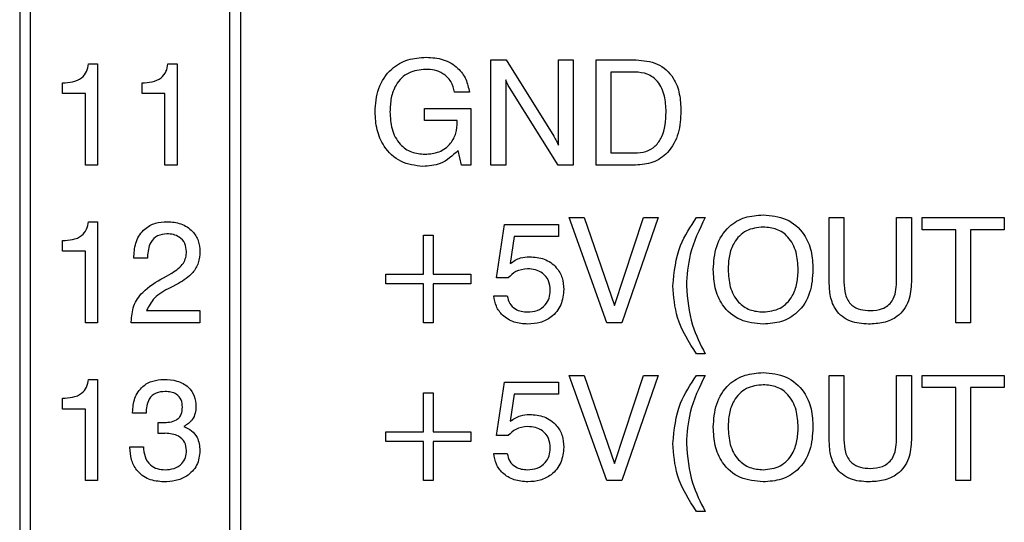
# Model space of a CAD drawing. Header units: millimetres. Extents: x 11 to 190, y 5 to 296.
# Tile 28 of 71: x 102 to 116, y 114 to 121. Entities that reach past the tile are written whole.
import ezdxf

# ---------------------------------------------------------------- set-up
doc = ezdxf.new("R2010")
doc.units = ezdxf.units.MM
doc.layers.add('標註文字', color=4, linetype='Continuous')

msp = doc.modelspace()

# ---------------------------------------------------------------- linework, layer by layer
at = {"layer": '標註文字'}
for p, q in [((101.9274, 147.0324), (101.9274, 87.1324)), ((102.0774, 143.8824), (102.0774, 87.2824)), ((104.9274, 87.2824), (104.9274, 143.8824)), ((105.0774, 143.8824), (105.0774, 87.2824)), ((108.6544, 120.6324), (108.871, 120.6324)), ((108.6544, 119.1324), (108.6544, 120.6324)), ((108.871, 120.6324), (109.5519, 119.5429)), ((109.6159, 120.6324), (109.8274, 120.6324)), ((109.6159, 119.4167), (109.6159, 120.6324)), ((109.8274, 120.6324), (109.8274, 119.1324)), ((110.1544, 119.1324), (110.1544, 120.6324)), ((110.1544, 120.6324), (110.7259, 120.6324)), ((102.9095, 120.5747), (103.039, 120.5747)), ((103.039, 120.5747), (103.039, 119.1324)), ((104.0441, 120.5747), (104.1736, 120.5747)), ((104.1736, 120.5747), (104.1736, 119.1324)), ((110.3659, 120.4593), (110.3659, 119.3055)), ((110.7087, 120.4593), (110.3659, 120.4593)), ((102.539, 120.1516), (102.539, 120.3055)), ((103.6736, 120.1516), (103.6736, 120.3055)), ((108.8659, 120.3482), (108.8659, 119.1324)), ((108.3467, 120.1709), (108.1351, 120.1709)), ((109.6129, 119.1324), (108.9185, 120.2373)), ((102.8659, 120.1516), (102.539, 120.1516)), ((102.8659, 119.1324), (102.8659, 120.1516)), ((104.0005, 120.1516), (103.6736, 120.1516)), ((104.0005, 119.1324), (104.0005, 120.1516)), ((107.7045, 119.767), (107.7045, 119.9401)), ((107.7045, 119.9401), (108.3659, 119.9401)), ((108.3659, 119.9401), (108.3659, 119.1324)), ((108.1736, 119.767), (107.7045, 119.767)), ((108.1736, 119.7484), (108.1736, 119.767)), ((108.2319, 119.1324), (108.1856, 119.3415)), ((110.3659, 119.3055), (110.7087, 119.3055)), ((103.039, 119.1324), (102.8659, 119.1324)), ((104.1736, 119.1324), (104.0005, 119.1324)), ((108.3659, 119.1324), (108.2319, 119.1324)), ((108.8659, 119.1324), (108.6544, 119.1324)), ((109.8274, 119.1324), (109.6129, 119.1324)), ((110.7178, 119.1324), (110.1544, 119.1324)), ((110.3082, 116.8824), (109.7697, 118.3824)), ((109.7697, 118.3824), (109.9825, 118.3824)), ((109.9825, 118.3824), (110.4164, 117.1267)), ((110.4164, 117.1267), (110.8295, 118.3824)), ((111.039, 118.3824), (110.5197, 116.8824)), ((110.8295, 118.3824), (111.039, 118.3824)), ((111.5886, 118.3824), (111.7121, 118.3824)), ((113.4813, 117.4644), (113.4813, 118.3824)), ((113.4813, 118.3824), (113.6928, 118.3824)), ((113.6928, 118.3824), (113.6928, 117.4623)), ((114.4428, 117.4623), (114.4428, 118.3824)), ((114.4428, 118.3824), (114.6544, 118.3824)), ((114.6544, 118.3824), (114.6544, 117.4644)), ((114.8082, 118.2093), (114.8082, 118.3824)), ((114.8082, 118.3824), (115.9813, 118.3824)), ((115.9813, 118.3824), (115.9813, 118.2093)), ((102.9095, 118.3247), (103.039, 118.3247)), ((103.039, 118.3247), (103.039, 116.8824)), ((108.7313, 117.5242), (108.8488, 118.2863)), ((108.8488, 118.2863), (109.618, 118.2863)), ((109.618, 118.2863), (109.618, 118.1132)), ((115.289, 118.2093), (114.8082, 118.2093)), ((115.289, 116.8824), (115.289, 118.2093)), ((115.9813, 118.2093), (115.5005, 118.2093)), ((115.5005, 118.2093), (115.5005, 116.8824)), ((102.539, 117.9016), (102.539, 118.0555)), ((107.6928, 118.1324), (107.8274, 118.1324)), ((107.6928, 117.5747), (107.6928, 118.1324)), ((107.8274, 118.1324), (107.8274, 117.5747)), ((108.9873, 118.1132), (108.929, 117.7277)), ((109.618, 118.1132), (108.9873, 118.1132)), ((102.8659, 117.9016), (102.539, 117.9016)), ((102.8659, 116.8824), (102.8659, 117.9016)), ((103.5582, 117.8055), (103.5582, 117.8304)), ((103.7505, 117.8055), (103.5582, 117.8055)), ((103.7505, 117.8223), (103.7505, 117.8055)), ((103.9813, 117.5254), (104.1012, 117.5924)), ((107.1544, 117.4401), (107.1544, 117.5747)), ((107.1544, 117.5747), (107.6928, 117.5747)), ((107.8274, 117.5747), (108.3659, 117.5747)), ((108.3659, 117.5747), (108.3659, 117.4401)), ((108.9014, 117.5242), (108.7313, 117.5242)), ((104.1961, 117.4443), (104.0765, 117.3824)), ((107.6928, 117.4401), (107.1544, 117.4401)), ((107.6928, 116.8824), (107.6928, 117.4401)), ((108.3659, 117.4401), (107.8274, 117.4401)), ((107.8274, 117.4401), (107.8274, 116.8824)), ((108.6928, 117.2658), (108.8851, 117.2658)), ((103.7373, 117.0555), (104.5005, 117.0555)), ((104.5005, 117.0555), (104.5005, 116.8824)), ((103.039, 116.8824), (102.8659, 116.8824)), ((103.5197, 116.8824), (103.5197, 116.8941)), ((104.5005, 116.8824), (103.5197, 116.8824)), ((107.8274, 116.8824), (107.6928, 116.8824)), ((110.5197, 116.8824), (110.3082, 116.8824)), ((115.5005, 116.8824), (115.289, 116.8824)), ((111.7121, 116.4401), (111.5886, 116.4401)), ((109.7697, 116.1324), (109.9825, 116.1324)), ((110.3082, 114.6324), (109.7697, 116.1324)), ((109.9825, 116.1324), (110.4164, 114.8767)), ((110.4164, 114.8767), (110.8295, 116.1324)), ((111.039, 116.1324), (110.5197, 114.6324)), ((110.8295, 116.1324), (111.039, 116.1324)), ((111.5886, 116.1324), (111.7121, 116.1324)), ((113.4813, 115.2144), (113.4813, 116.1324)), ((113.4813, 116.1324), (113.6928, 116.1324)), ((113.6928, 116.1324), (113.6928, 115.2123)), ((114.4428, 115.2123), (114.4428, 116.1324)), ((114.4428, 116.1324), (114.6544, 116.1324)), ((114.6544, 116.1324), (114.6544, 115.2144)), ((114.8082, 115.9593), (114.8082, 116.1324)), ((114.8082, 116.1324), (115.9813, 116.1324)), ((115.9813, 116.1324), (115.9813, 115.9593)), ((102.9095, 116.0747), (103.039, 116.0747)), ((103.039, 116.0747), (103.039, 114.6324)), ((108.7313, 115.2742), (108.8488, 116.0363)), ((108.8488, 116.0363), (109.618, 116.0363)), ((109.618, 116.0363), (109.618, 115.8632)), ((115.289, 115.9593), (114.8082, 115.9593)), ((115.289, 114.6324), (115.289, 115.9593)), ((115.5005, 115.9593), (115.5005, 114.6324)), ((115.9813, 115.9593), (115.5005, 115.9593)), ((102.539, 115.6516), (102.539, 115.8055)), ((107.6928, 115.3247), (107.6928, 115.8824)), ((107.6928, 115.8824), (107.8274, 115.8824)), ((107.8274, 115.8824), (107.8274, 115.3247)), ((108.9873, 115.8632), (108.929, 115.4777)), ((109.618, 115.8632), (108.9873, 115.8632)), ((102.8659, 115.6516), (102.539, 115.6516)), ((102.8659, 114.6324), (102.8659, 115.6516)), ((103.539, 115.594), (103.539, 115.6042)), ((103.7313, 115.594), (103.539, 115.594)), ((103.9032, 115.301), (103.9041, 115.4611)), ((103.9101, 115.3019), (103.9032, 115.301)), ((107.1544, 115.1901), (107.1544, 115.3247)), ((107.1544, 115.3247), (107.6928, 115.3247)), ((107.8274, 115.3247), (108.3659, 115.3247)), ((108.3659, 115.3247), (108.3659, 115.1901)), ((108.9014, 115.2742), (108.7313, 115.2742)), ((103.5005, 115.1027), (103.5005, 115.1132)), ((103.5005, 115.1132), (103.6928, 115.1132)), ((107.6928, 115.1901), (107.1544, 115.1901)), ((107.6928, 114.6324), (107.6928, 115.1901)), ((108.3659, 115.1901), (107.8274, 115.1901)), ((107.8274, 115.1901), (107.8274, 114.6324)), ((108.6928, 115.0158), (108.8851, 115.0158)), ((103.039, 114.6324), (102.8659, 114.6324)), ((107.8274, 114.6324), (107.6928, 114.6324)), ((110.5197, 114.6324), (110.3082, 114.6324)), ((115.5005, 114.6324), (115.289, 114.6324)), ((111.7121, 114.1901), (111.5886, 114.1901))]:
    msp.add_line(p, q, dxfattribs=at)
for points, knots in [([(107.0005, 119.8899), (107.0084, 120.0034), (107.0241, 120.2297), (107.2051, 120.5036), (107.4635, 120.6524), (107.6413, 120.6647), (107.7304, 120.6709)], [0, 0, 0, 0, 0.28051376, 0.55947373, 0.77937777, 1, 1, 1, 1]), ([(107.7304, 120.6709), (107.8125, 120.6653), (107.9765, 120.6542), (108.1798, 120.5344), (108.3067, 120.3606), (108.3333, 120.2342), (108.3467, 120.1709)], [0, 0, 0, 0, 0.2803603, 0.5596436, 0.7795703, 1, 1, 1, 1]), ([(110.7259, 120.6324), (110.8302, 120.6239), (111.0381, 120.607), (111.2643, 120.3999), (111.3549, 120.1474), (111.3622, 119.9854), (111.3659, 119.9043)], [0, 0, 0, 0, 0.2800069, 0.5581299, 0.7787298, 1, 1, 1, 1]), ([(102.539, 120.3055), (102.5867, 120.3079), (102.682, 120.3127), (102.8107, 120.3619), (102.8898, 120.463), (102.9029, 120.5374), (102.9095, 120.5747)], [0, 0, 0, 0, 0.2810642, 0.5603627, 0.7796786, 1, 1, 1, 1]), ([(103.6736, 120.3055), (103.7214, 120.3079), (103.8166, 120.3127), (103.9453, 120.3619), (104.0244, 120.463), (104.0375, 120.5374), (104.0441, 120.5747)], [0, 0, 0, 0, 0.2810642, 0.5603627, 0.7796786, 1, 1, 1, 1]), ([(107.7238, 120.4978), (107.6388, 120.4895), (107.4693, 120.473), (107.293, 120.2963), (107.2212, 120.0909), (107.2151, 119.959), (107.2121, 119.8929)], [0, 0, 0, 0, 0.2796052, 0.5579587, 0.7787013, 1, 1, 1, 1]), ([(108.1351, 120.1709), (108.1213, 120.2236), (108.0937, 120.3288), (107.9811, 120.4378), (107.8511, 120.4909), (107.7662, 120.4955), (107.7238, 120.4978)], [0, 0, 0, 0, 0.27990841, 0.55897485, 0.77929097, 1, 1, 1, 1]), ([(111.1544, 119.889), (111.1509, 119.9658), (111.144, 120.1188), (111.056, 120.3212), (110.8908, 120.445), (110.7695, 120.4545), (110.7087, 120.4593)], [0, 0, 0, 0, 0.2811769, 0.5605901, 0.7797941, 1, 1, 1, 1]), ([(108.9185, 120.2373), (108.9073, 120.2573), (108.8873, 120.2931), (108.8724, 120.3313), (108.8659, 120.3482)], [0, 0, 0, 0, 0.5599565, 1, 1, 1, 1]), ([(107.6814, 119.1132), (107.5722, 119.126), (107.3538, 119.1518), (107.1265, 119.3755), (107.0148, 119.6338), (107.0053, 119.8045), (107.0005, 119.8899)], [0, 0, 0, 0, 0.2792691, 0.558397, 0.7789674, 1, 1, 1, 1]), ([(107.2121, 119.8929), (107.2166, 119.8098), (107.2258, 119.644), (107.3343, 119.4313), (107.5146, 119.3025), (107.6456, 119.2917), (107.7112, 119.2863)], [0, 0, 0, 0, 0.2809397, 0.5602627, 0.7798202, 1, 1, 1, 1]), ([(110.7087, 119.3055), (110.761, 119.309), (110.8652, 119.3159), (111.0057, 119.3957), (111.1376, 119.5865), (111.1474, 119.7643), (111.1544, 119.889)], [0, 0, 0, 0, 0.1872441, 0.3737912, 0.5605755, 1, 1, 1, 1]), ([(111.3659, 119.9043), (111.3602, 119.7974), (111.3487, 119.5843), (111.2061, 119.3113), (110.9703, 119.1517), (110.8021, 119.1388), (110.7178, 119.1324)], [0, 0, 0, 0, 0.2809357, 0.5601478, 0.7796631, 1, 1, 1, 1]), ([(107.7112, 119.2863), (107.7805, 119.292), (107.919, 119.3034), (108.0795, 119.425), (108.1631, 119.5855), (108.1701, 119.6941), (108.1736, 119.7484)], [0, 0, 0, 0, 0.2801823, 0.55913725, 0.77925708, 1, 1, 1, 1]), ([(109.5519, 119.5429), (109.5656, 119.5202), (109.5901, 119.4797), (109.608, 119.4359), (109.6159, 119.4167)], [0, 0, 0, 0, 0.56014951, 1, 1, 1, 1]), ([(108.1856, 119.3415), (108.1054, 119.2666), (107.9618, 119.1323), (107.7673, 119.119), (107.6814, 119.1132)], [0, 0, 0, 0, 0.55820171, 1, 1, 1, 1]), ([(111.2505, 117.4107), (111.2701, 117.6078), (111.3052, 117.9605), (111.5019, 118.2533), (111.5886, 118.3824)], [0, 0, 0, 0, 0.5591175, 1, 1, 1, 1]), ([(111.7121, 118.3824), (111.6274, 118.21), (111.4763, 117.902), (111.4531, 117.5608), (111.4428, 117.4107)], [0, 0, 0, 0, 0.5599417, 1, 1, 1, 1]), ([(111.8274, 117.642), (111.8346, 117.7542), (111.8488, 117.978), (112.0202, 118.2543), (112.2763, 118.4027), (112.4523, 118.4148), (112.5405, 118.4209)], [0, 0, 0, 0, 0.2806782, 0.5595916, 0.7793882, 1, 1, 1, 1]), ([(112.5405, 118.4209), (112.6531, 118.411), (112.8778, 118.3913), (113.1259, 118.1743), (113.237, 117.9053), (113.246, 117.7299), (113.2505, 117.642)], [0, 0, 0, 0, 0.2799226, 0.5584493, 0.7789112, 1, 1, 1, 1]), ([(102.539, 118.0555), (102.5867, 118.0579), (102.682, 118.0627), (102.8107, 118.1119), (102.8898, 118.213), (102.9029, 118.2874), (102.9095, 118.3247)], [0, 0, 0, 0, 0.2810642, 0.5603627, 0.7796786, 1, 1, 1, 1]), ([(103.5582, 117.8304), (103.5635, 117.9032), (103.5739, 118.0484), (103.6942, 118.2216), (103.8614, 118.3134), (103.9753, 118.3209), (104.0324, 118.3247)], [0, 0, 0, 0, 0.2804185, 0.55934305, 0.7793301, 1, 1, 1, 1]), ([(104.0324, 118.3247), (104.0994, 118.3198), (104.2331, 118.31), (104.3939, 118.2037), (104.4881, 118.0549), (104.4964, 117.9498), (104.5005, 117.8971)], [0, 0, 0, 0, 0.2804256, 0.5596865, 0.7795834, 1, 1, 1, 1]), ([(112.5405, 118.2478), (112.4563, 118.2388), (112.2883, 118.2208), (112.1187, 118.0411), (112.0478, 117.8382), (112.0419, 117.7075), (112.039, 117.642)], [0, 0, 0, 0, 0.2793347, 0.5579154, 0.7786995, 1, 1, 1, 1]), ([(113.039, 117.642), (113.0345, 117.7251), (113.0256, 117.8908), (112.9175, 118.1036), (112.7369, 118.232), (112.606, 118.2425), (112.5405, 118.2478)], [0, 0, 0, 0, 0.2809417, 0.5602778, 0.7797863, 1, 1, 1, 1]), ([(104.0279, 118.1516), (103.982, 118.1468), (103.8904, 118.1371), (103.7679, 118.0129), (103.7571, 117.8946), (103.7505, 117.8223)], [0, 0, 0, 0, 0.28055395, 0.56028728, 1, 1, 1, 1]), ([(104.3082, 117.8986), (104.3041, 117.9387), (104.2958, 118.0188), (104.2163, 118.1045), (104.1218, 118.1466), (104.0592, 118.15), (104.0279, 118.1516)], [0, 0, 0, 0, 0.27958142, 0.55852704, 0.77902176, 1, 1, 1, 1]), ([(104.1012, 117.5924), (104.1632, 117.6335), (104.2498, 117.6907), (104.3025, 117.8129), (104.3063, 117.87), (104.3082, 117.8986)], [0, 0, 0, 0, 0.55812227, 0.77903244, 1, 1, 1, 1]), ([(104.5005, 117.8971), (104.4962, 117.8432), (104.4877, 117.7353), (104.3875, 117.5631), (104.2687, 117.4893), (104.1961, 117.4443)], [0, 0, 0, 0, 0.280304, 0.5602104, 1, 1, 1, 1]), ([(108.929, 117.7277), (108.976, 117.7594), (109.0602, 117.8162), (109.161, 117.8221), (109.2054, 117.8247)], [0, 0, 0, 0, 0.5587811, 1, 1, 1, 1]), ([(109.2054, 117.8247), (109.2768, 117.8191), (109.4192, 117.808), (109.5874, 117.6888), (109.6809, 117.5271), (109.6888, 117.4152), (109.6928, 117.3593)], [0, 0, 0, 0, 0.2803175, 0.5594413, 0.7794448, 1, 1, 1, 1]), ([(109.1775, 117.6516), (109.1176, 117.6449), (109.0105, 117.6328), (108.9347, 117.5575), (108.9014, 117.5242)], [0, 0, 0, 0, 0.5591829, 1, 1, 1, 1]), ([(109.5005, 117.3434), (109.4964, 117.3909), (109.4882, 117.4857), (109.4006, 117.5929), (109.2888, 117.6452), (109.2146, 117.6495), (109.1775, 117.6516)], [0, 0, 0, 0, 0.2800303, 0.5588868, 0.7791452, 1, 1, 1, 1]), ([(112.5405, 116.8632), (112.4277, 116.8731), (112.2027, 116.8928), (111.9534, 117.1091), (111.8415, 117.3784), (111.8321, 117.5541), (111.8274, 117.642)], [0, 0, 0, 0, 0.27996037, 0.55849889, 0.77893028, 1, 1, 1, 1]), ([(112.039, 117.642), (112.0436, 117.5588), (112.0528, 117.3928), (112.1619, 117.1796), (112.3437, 117.0522), (112.4748, 117.0416), (112.5405, 117.0363)], [0, 0, 0, 0, 0.2809278, 0.5602452, 0.7797808, 1, 1, 1, 1]), ([(112.5405, 117.0363), (112.6243, 117.0455), (112.7919, 117.0639), (112.9599, 117.244), (113.0301, 117.4465), (113.036, 117.5768), (113.039, 117.642)], [0, 0, 0, 0, 0.2792696, 0.557886, 0.7786914, 1, 1, 1, 1]), ([(113.2505, 117.642), (113.2434, 117.53), (113.2293, 117.3067), (113.0596, 117.0301), (112.8042, 116.8811), (112.6285, 116.8692), (112.5405, 116.8632)], [0, 0, 0, 0, 0.280657, 0.5596065, 0.7794208, 1, 1, 1, 1]), ([(103.5197, 116.8941), (103.5257, 116.9722), (103.5375, 117.1281), (103.7015, 117.3647), (103.875, 117.4644), (103.9813, 117.5254)], [0, 0, 0, 0, 0.2799963, 0.5591981, 1, 1, 1, 1]), ([(104.0765, 117.3824), (103.9939, 117.3398), (103.8469, 117.2642), (103.7707, 117.119), (103.7373, 117.0555)], [0, 0, 0, 0, 0.5626058, 1, 1, 1, 1]), ([(109.6928, 117.3593), (109.6856, 117.2838), (109.6712, 117.1331), (109.5323, 116.9636), (109.3574, 116.8748), (109.2393, 116.8671), (109.1802, 116.8632)], [0, 0, 0, 0, 0.2798441, 0.5589634, 0.7792494, 1, 1, 1, 1]), ([(111.5886, 116.4401), (111.4811, 116.6067), (111.289, 116.9044), (111.2623, 117.2559), (111.2505, 117.4107)], [0, 0, 0, 0, 0.5597407, 1, 1, 1, 1]), ([(111.4428, 117.4107), (111.4596, 117.2199), (111.4896, 116.8788), (111.644, 116.5743), (111.7121, 116.4401)], [0, 0, 0, 0, 0.5593913, 1, 1, 1, 1]), ([(114.0429, 116.8632), (113.954, 116.8686), (113.7772, 116.8793), (113.5708, 117.0406), (113.4908, 117.2572), (113.4845, 117.3953), (113.4813, 117.4644)], [0, 0, 0, 0, 0.28059212, 0.55829118, 0.77872765, 1, 1, 1, 1]), ([(113.6928, 117.4623), (113.6954, 117.4029), (113.7006, 117.2847), (113.7837, 117.1302), (113.9272, 117.0627), (114.0202, 117.0579), (114.0669, 117.0555)], [0, 0, 0, 0, 0.2811563, 0.5592891, 0.7790219, 1, 1, 1, 1]), ([(114.6544, 117.4644), (114.6489, 117.3722), (114.638, 117.1887), (114.4804, 116.9684), (114.2586, 116.8738), (114.1149, 116.8667), (114.0429, 116.8632)], [0, 0, 0, 0, 0.2806292, 0.5587464, 0.7789154, 1, 1, 1, 1]), ([(114.0669, 117.0555), (114.1269, 117.059), (114.2461, 117.0661), (114.3847, 117.176), (114.4366, 117.3227), (114.4407, 117.4157), (114.4428, 117.4623)], [0, 0, 0, 0, 0.2805937, 0.5581753, 0.7786958, 1, 1, 1, 1]), ([(109.1802, 116.8632), (109.1146, 116.8681), (108.9836, 116.8779), (108.8229, 116.9751), (108.7198, 117.113), (108.7018, 117.2149), (108.6928, 117.2658)], [0, 0, 0, 0, 0.28033494, 0.55975047, 0.77971855, 1, 1, 1, 1]), ([(108.8851, 117.2658), (108.8948, 117.2287), (108.914, 117.1544), (108.9943, 117.0787), (109.0856, 117.0411), (109.1455, 117.0379), (109.1754, 117.0363)], [0, 0, 0, 0, 0.2797266, 0.5588348, 0.7792471, 1, 1, 1, 1]), ([(109.1754, 117.0363), (109.2227, 117.04), (109.3171, 117.0473), (109.429, 117.1255), (109.4922, 117.2321), (109.4977, 117.3062), (109.5005, 117.3434)], [0, 0, 0, 0, 0.280299, 0.5595084, 0.7794591, 1, 1, 1, 1]), ([(111.2505, 115.1607), (111.2701, 115.3578), (111.3052, 115.7105), (111.5019, 116.0033), (111.5886, 116.1324)], [0, 0, 0, 0, 0.5591175, 1, 1, 1, 1]), ([(111.7121, 116.1324), (111.6274, 115.96), (111.4763, 115.652), (111.4531, 115.3108), (111.4428, 115.1607)], [0, 0, 0, 0, 0.5599417, 1, 1, 1, 1]), ([(111.8274, 115.392), (111.8346, 115.5042), (111.8488, 115.728), (112.0202, 116.0043), (112.2763, 116.1527), (112.4523, 116.1648), (112.5405, 116.1709)], [0, 0, 0, 0, 0.2806782, 0.5595916, 0.7793882, 1, 1, 1, 1]), ([(112.5405, 116.1709), (112.6531, 116.161), (112.8778, 116.1413), (113.1259, 115.9243), (113.237, 115.6553), (113.246, 115.4799), (113.2505, 115.392)], [0, 0, 0, 0, 0.2799226, 0.5584493, 0.7789112, 1, 1, 1, 1]), ([(102.539, 115.8055), (102.5867, 115.8079), (102.682, 115.8127), (102.8107, 115.8619), (102.8898, 115.963), (102.9029, 116.0374), (102.9095, 116.0747)], [0, 0, 0, 0, 0.2810642, 0.5603627, 0.7796786, 1, 1, 1, 1]), ([(103.539, 115.6042), (103.5441, 115.6728), (103.5544, 115.8098), (103.6665, 115.9738), (103.8228, 116.0634), (103.9304, 116.0709), (103.9843, 116.0747)], [0, 0, 0, 0, 0.2803786, 0.5594239, 0.7793742, 1, 1, 1, 1]), ([(103.9843, 116.0747), (104.0477, 116.0714), (104.1742, 116.0648), (104.3365, 115.9805), (104.4314, 115.8406), (104.439, 115.7407), (104.4428, 115.6907)], [0, 0, 0, 0, 0.280903, 0.5601602, 0.7797064, 1, 1, 1, 1]), ([(112.5405, 115.9978), (112.4563, 115.9888), (112.2883, 115.9708), (112.1187, 115.7911), (112.0478, 115.5882), (112.0419, 115.4575), (112.039, 115.392)], [0, 0, 0, 0, 0.2793347, 0.5579154, 0.7786995, 1, 1, 1, 1]), ([(113.039, 115.392), (113.0345, 115.4751), (113.0256, 115.6408), (112.9175, 115.8536), (112.7369, 115.982), (112.606, 115.9925), (112.5405, 115.9978)], [0, 0, 0, 0, 0.2809417, 0.5602778, 0.7797863, 1, 1, 1, 1]), ([(104.0026, 115.9016), (103.9583, 115.8984), (103.8701, 115.8919), (103.7726, 115.8051), (103.7358, 115.6971), (103.7328, 115.6284), (103.7313, 115.594)], [0, 0, 0, 0, 0.2802023, 0.5580253, 0.7786557, 1, 1, 1, 1]), ([(104.2505, 115.679), (104.2477, 115.7148), (104.242, 115.7861), (104.1725, 115.8649), (104.0861, 115.8976), (104.0305, 115.9003), (104.0026, 115.9016)], [0, 0, 0, 0, 0.2799727, 0.5582824, 0.7787932, 1, 1, 1, 1]), ([(103.9642, 115.4593), (103.9988, 115.4604), (104.0678, 115.4626), (104.1537, 115.4863), (104.2081, 115.5308), (104.2444, 115.5915), (104.2481, 115.644), (104.2505, 115.679)], [0, 0, 0, 0, 0.2507858, 0.5005292, 0.62557, 0.7505943, 1, 1, 1, 1]), ([(104.4428, 115.6907), (104.4409, 115.6575), (104.437, 115.5913), (104.3901, 115.4777), (104.3164, 115.4312), (104.2715, 115.4028)], [0, 0, 0, 0, 0.2814183, 0.5622336, 1, 1, 1, 1]), ([(108.929, 115.4777), (108.976, 115.5094), (109.0602, 115.5662), (109.161, 115.5721), (109.2054, 115.5747)], [0, 0, 0, 0, 0.5587811, 1, 1, 1, 1]), ([(109.2054, 115.5747), (109.2768, 115.5691), (109.4192, 115.558), (109.5874, 115.4388), (109.6809, 115.2771), (109.6888, 115.1652), (109.6928, 115.1093)], [0, 0, 0, 0, 0.2803175, 0.5594413, 0.7794448, 1, 1, 1, 1]), ([(103.9041, 115.4611), (103.9153, 115.4604), (103.9353, 115.4592), (103.9553, 115.4593), (103.9642, 115.4593)], [0, 0, 0, 0, 0.5599707, 1, 1, 1, 1]), ([(104.2715, 115.4028), (104.3094, 115.3857), (104.3851, 115.3513), (104.4829, 115.232), (104.4938, 115.1244), (104.5005, 115.0588)], [0, 0, 0, 0, 0.2809024, 0.561113, 1, 1, 1, 1]), ([(109.1775, 115.4016), (109.1176, 115.3949), (109.0105, 115.3828), (108.9347, 115.3075), (108.9014, 115.2742)], [0, 0, 0, 0, 0.5591829, 1, 1, 1, 1]), ([(109.5005, 115.0934), (109.4964, 115.1409), (109.4882, 115.2357), (109.4006, 115.3429), (109.2888, 115.3952), (109.2146, 115.3995), (109.1775, 115.4016)], [0, 0, 0, 0, 0.2800303, 0.5588868, 0.7791452, 1, 1, 1, 1]), ([(112.5405, 114.6132), (112.4277, 114.6231), (112.2027, 114.6428), (111.9534, 114.8591), (111.8415, 115.1284), (111.8321, 115.3041), (111.8274, 115.392)], [0, 0, 0, 0, 0.2799604, 0.5584989, 0.7789303, 1, 1, 1, 1]), ([(112.039, 115.392), (112.0436, 115.3088), (112.0528, 115.1428), (112.1619, 114.9296), (112.3437, 114.8022), (112.4748, 114.7916), (112.5405, 114.7863)], [0, 0, 0, 0, 0.2809278, 0.5602452, 0.7797808, 1, 1, 1, 1]), ([(112.5405, 114.7863), (112.6243, 114.7955), (112.7919, 114.8139), (112.9599, 114.994), (113.0301, 115.1965), (113.036, 115.3268), (113.039, 115.392)], [0, 0, 0, 0, 0.2792696, 0.557886, 0.7786914, 1, 1, 1, 1]), ([(113.2505, 115.392), (113.2434, 115.28), (113.2293, 115.0567), (113.0596, 114.7801), (112.8042, 114.6311), (112.6285, 114.6192), (112.5405, 114.6132)], [0, 0, 0, 0, 0.280657, 0.5596065, 0.7794208, 1, 1, 1, 1]), ([(104.0062, 115.3055), (103.9883, 115.3051), (103.9562, 115.3043), (103.9242, 115.3026), (103.9101, 115.3019)], [0, 0, 0, 0, 0.5599861, 1, 1, 1, 1]), ([(104.3082, 115.06), (104.3038, 115.1016), (104.2949, 115.1848), (104.1789, 115.2927), (104.0718, 115.3006), (104.0062, 115.3055)], [0, 0, 0, 0, 0.28026521, 0.55971951, 1, 1, 1, 1]), ([(103.984, 114.6132), (103.911, 114.6194), (103.7653, 114.6319), (103.5973, 114.7615), (103.5113, 114.9313), (103.5041, 115.0455), (103.5005, 115.1027)], [0, 0, 0, 0, 0.2801162, 0.5590037, 0.7791965, 1, 1, 1, 1]), ([(103.6928, 115.1132), (103.6969, 115.0655), (103.7051, 114.9704), (103.7793, 114.8531), (103.8904, 114.7933), (103.9654, 114.7886), (104.0029, 114.7863)], [0, 0, 0, 0, 0.2806915, 0.5594019, 0.7792757, 1, 1, 1, 1]), ([(109.6928, 115.1093), (109.6856, 115.0338), (109.6712, 114.8831), (109.5323, 114.7136), (109.3574, 114.6248), (109.2393, 114.6171), (109.1802, 114.6132)], [0, 0, 0, 0, 0.2798441, 0.5589634, 0.7792494, 1, 1, 1, 1]), ([(111.5886, 114.1901), (111.4811, 114.3567), (111.289, 114.6544), (111.2623, 115.0059), (111.2505, 115.1607)], [0, 0, 0, 0, 0.5597407, 1, 1, 1, 1]), ([(111.4428, 115.1607), (111.4596, 114.9699), (111.4896, 114.6288), (111.644, 114.3243), (111.7121, 114.1901)], [0, 0, 0, 0, 0.5593913, 1, 1, 1, 1]), ([(114.0429, 114.6132), (113.954, 114.6186), (113.7772, 114.6293), (113.5708, 114.7906), (113.4908, 115.0072), (113.4845, 115.1453), (113.4813, 115.2144)], [0, 0, 0, 0, 0.28059212, 0.55829118, 0.77872765, 1, 1, 1, 1]), ([(113.6928, 115.2123), (113.6954, 115.1529), (113.7006, 115.0347), (113.7837, 114.8802), (113.9272, 114.8127), (114.0202, 114.8079), (114.0669, 114.8055)], [0, 0, 0, 0, 0.2811563, 0.5592891, 0.7790219, 1, 1, 1, 1]), ([(114.6544, 115.2144), (114.6489, 115.1222), (114.638, 114.9387), (114.4804, 114.7184), (114.2586, 114.6238), (114.1149, 114.6167), (114.0429, 114.6132)], [0, 0, 0, 0, 0.2806292, 0.5587464, 0.7789154, 1, 1, 1, 1]), ([(114.0669, 114.8055), (114.1269, 114.809), (114.2461, 114.8161), (114.3847, 114.926), (114.4366, 115.0727), (114.4407, 115.1657), (114.4428, 115.2123)], [0, 0, 0, 0, 0.2805937, 0.5581753, 0.7786958, 1, 1, 1, 1]), ([(104.5005, 115.0588), (104.4924, 114.9863), (104.4762, 114.8415), (104.3262, 114.6917), (104.1535, 114.6221), (104.0405, 114.6162), (103.984, 114.6132)], [0, 0, 0, 0, 0.27936074, 0.55833196, 0.77891409, 1, 1, 1, 1]), ([(104.0029, 114.7863), (104.0464, 114.789), (104.1332, 114.7945), (104.2407, 114.8596), (104.3008, 114.9575), (104.3057, 115.0258), (104.3082, 115.06)], [0, 0, 0, 0, 0.2806638, 0.5597614, 0.7795331, 1, 1, 1, 1]), ([(109.1802, 114.6132), (109.1146, 114.6181), (108.9836, 114.6279), (108.8229, 114.7251), (108.7198, 114.863), (108.7018, 114.9649), (108.6928, 115.0158)], [0, 0, 0, 0, 0.28033494, 0.55975047, 0.77971855, 1, 1, 1, 1]), ([(108.8851, 115.0158), (108.8948, 114.9787), (108.914, 114.9044), (108.9943, 114.8287), (109.0856, 114.7911), (109.1455, 114.7879), (109.1754, 114.7863)], [0, 0, 0, 0, 0.2797266, 0.5588348, 0.7792471, 1, 1, 1, 1]), ([(109.1754, 114.7863), (109.2227, 114.79), (109.3171, 114.7973), (109.429, 114.8755), (109.4922, 114.9821), (109.4977, 115.0562), (109.5005, 115.0934)], [0, 0, 0, 0, 0.280299, 0.5595084, 0.7794591, 1, 1, 1, 1])]:
    msp.add_open_spline(points, degree=3, knots=knots, dxfattribs=at)

doc.saveas('drawing.dxf')
